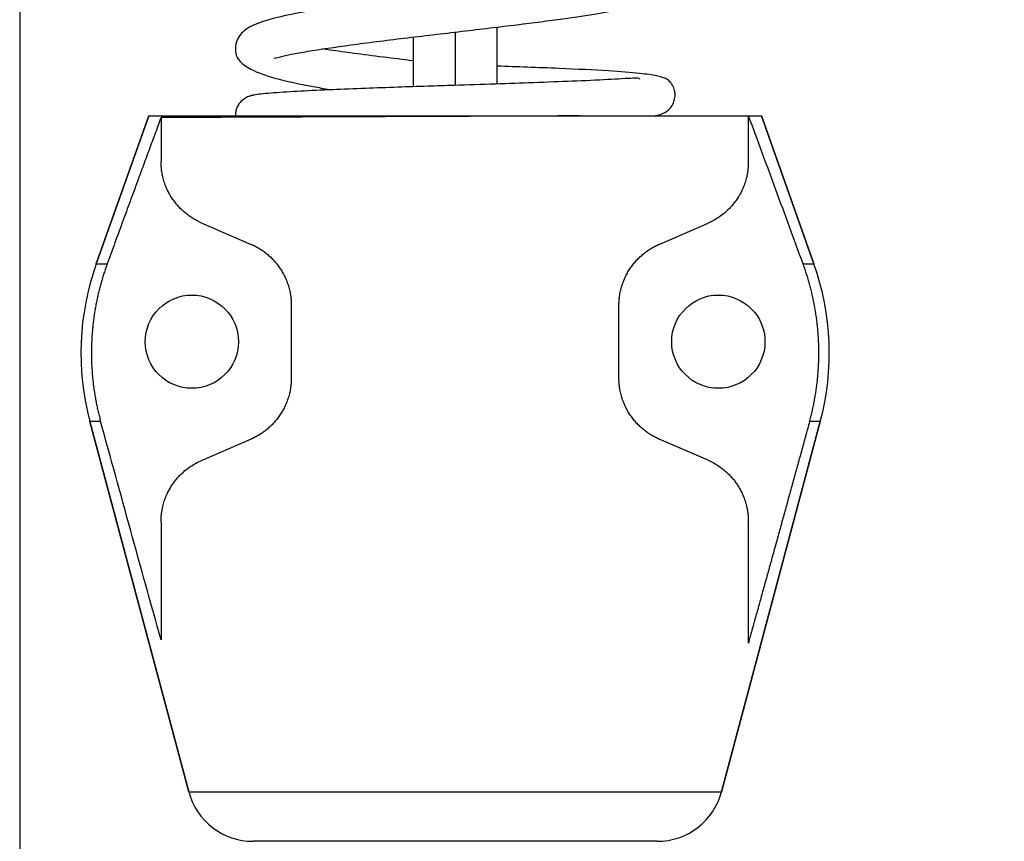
# Model space of a CAD drawing. Header units: millimetres. Extents: x 275 to 1805, y 43 to 1125.
# Tile 7 of 12: x 649 to 723, y 554 to 615. Entities that reach past the tile are written whole.
import ezdxf

# ---------------------------------------------------------------- set-up
doc = ezdxf.new("R2010")
doc.units = ezdxf.units.MM
doc.dimstyles.get("Standard").update_dxf_attribs({"dimtxt": 20, "dimasz": 11, "dimexe": 11, "dimexo": 11, "dimgap": 11, "dimtad": 0, "dimtih": 1, "dimtoh": 1, "dimdsep": 46, "dimtxsty": 'Standard', "dimcen": 0.09, "dimadec": 0, "dimazin": 0, "dimtfac": 1, "dimtofl": 0, "dimtmove": 0, "dimatfit": 3, "dimfxl": 0, "dimtolj": 1, "dimtzin": 0, "dimarcsym": 0})

# ---------------------------------------------------------------- blocks, each defined once
blk = doc.blocks.new('*D13')
at = {"color": 0, "lineweight": -2}
for p, q in [((696.333, 888.527), (890.361, 888.527)), ((879.361, 877.527), (879.361, 699.281)), ((879.361, 479.035), (879.361, 657.281)), ((693.497, 468.035), (890.361, 468.035))]:
    blk.add_line(p, q, dxfattribs=at)
at = {"color": 0, "lineweight": 18}
for points in [[(877.528, 877.527), (881.195, 877.527), (879.361, 888.527)], [(877.528, 479.035), (881.195, 479.035), (879.361, 468.035)]]:
    blk.add_solid(points, dxfattribs=at)
at = {"layer": 'Defpoints', "color": 0, "lineweight": 18}
for p in [(685.333, 888.527), (682.497, 468.035), (879.361, 468.035)]:
    blk.add_point(p, dxfattribs=at)
at = {"color": 0, "lineweight": 18, "insert": (879.361, 678.281), "char_height": 20, "attachment_point": 5}
blk.add_mtext('\\A1;420', dxfattribs=at)

msp = doc.modelspace()

# ---------------------------------------------------------------- linework, layer by layer
for p, q in [((649.367, 634.54), (649.367, 531.065)), ((685.187, 610.515), (685.187, 614.783)), ((678.887, 614.033), (678.887, 610.306)), ((682.037, 614.406), (682.037, 610.411)), ((659.051, 608.117), (655.112, 597.018)), ((655.112, 597.018), (659.051, 608.117)), ((659.051, 608.117), (691.428, 608.117)), ((659.972, 607.991), (659.972, 604.689)), ((691.428, 608.117), (704.037, 608.117)), ((704.056, 608.117), (704.037, 608.117)), ((704.037, 604.661), (704.037, 608.117)), ((704.056, 608.117), (705.024, 608.117)), ((708.962, 597.018), (705.024, 608.117)), ((705.024, 608.117), (708.962, 597.018)), ((662.984, 600.102), (666.735, 598.476)), ((697.339, 598.476), (701.025, 600.073)), ((655.112, 597.018), (655.933, 597.018)), ((708.141, 597.018), (708.962, 597.018)), ((669.747, 593.888), (669.747, 588.453)), ((694.327, 588.453), (694.327, 593.888)), ((662.047, 557.382), (654.636, 585.176)), ((655.442, 585.176), (654.636, 585.176)), ((654.636, 585.176), (662.047, 557.382)), ((709.439, 585.176), (702.027, 557.382)), ((702.027, 557.382), (709.439, 585.176)), ((709.439, 585.176), (708.632, 585.176)), ((666.735, 583.866), (662.984, 582.24)), ((701.025, 582.268), (697.339, 583.866)), ((659.972, 577.652), (659.972, 568.788)), ((704.037, 568.553), (704.037, 577.68)), ((662.047, 557.382), (702.027, 557.382)), ((697.196, 553.671), (666.879, 553.671))]:
    msp.add_line(p, q)
for centre in [(662.287, 591.171), (701.787, 591.171)]:
    msp.add_circle(centre, 3.5)
for centre, radius, start, end in [((673.96, 590.329), 20, 160.46335, 194.93142), ((673.96, 590.329), 20, 160.46335, 194.93142), ((690.114, 590.329), 20, 345.06858, 19.53665), ((690.114, 590.329), 20, 345.06858, 19.53665), ((666.879, 558.671), 5, 194.93142, 270), ((666.879, 558.671), 5, 194.93142, 270), ((697.196, 558.671), 5, 270, 345.06858), ((697.196, 558.671), 5, 270, 345.06858)]:
    msp.add_arc(centre, radius, start, end)
for points, degree, knots in [([(668.424, 612.473), (668.475, 612.44), (668.788, 612.525), (669.745, 612.742), (671.348, 613.039), (674.086, 613.442), (678.138, 613.95), (682.499, 614.461), (686.607, 614.946), (690.062, 615.389), (692.764, 615.792), (694.986, 616.193), (697.001, 616.761), (698.264, 617.583), (698.669, 618.557), (698.322, 619.605), (697.682, 620.288), (696.507, 620.81), (694.549, 621.276), (692.653, 621.6), (691.664, 621.752)], 3, [0, 0, 0, 0, 0.046821, 0.082517, 0.12081, 0.196816, 0.272158, 0.346548, 0.418128, 0.482016, 0.537859, 0.589889, 0.650257, 0.716353, 0.766425, 0.786697, 0.810071, 0.86758, 0.936904, 1, 1, 1, 1]), ([(695.596, 619.276), (695.589, 619.28), (695.533, 619.298), (695.324, 619.289), (694.571, 619.155), (692.924, 618.855), (690.042, 618.413), (686.585, 617.966), (682.828, 617.519), (678.926, 617.062), (675.208, 616.604), (671.988, 616.152), (669.431, 615.7), (667.566, 615.219), (666.42, 614.722), (665.783, 614.15), (665.522, 613.365), (665.579, 612.619), (665.916, 612.132), (666.76, 611.525), (668.528, 610.903), (670.743, 610.422), (672.348, 610.148), (672.774, 610.078)], 3, [0, 0, 0, 0, 0.005652, 0.034187, 0.067471, 0.133156, 0.196818, 0.259023, 0.322322, 0.386847, 0.452611, 0.516469, 0.576132, 0.631775, 0.683157, 0.725473, 0.742865, 0.761641, 0.793775, 0.840243, 0.9007, 0.974489, 1, 1, 1, 1]), ([(678.878, 612.253), (678.117, 612.344), (676.565, 612.532), (674.454, 612.802), (672.977, 613.005), (672.24, 613.112), (672.054, 613.14)], 3, [0, 0, 0, 0, 0.294565, 0.61035, 0.898315, 1, 1, 1, 1]), ([(696.859, 608.113), (696.921, 608.119), (697.203, 608.158), (697.588, 608.267), (698.053, 608.532), (698.371, 608.951), (698.527, 609.37), (698.551, 609.768), (698.481, 610.164), (698.336, 610.462), (698.173, 610.675), (698.041, 610.802), (697.769, 610.97), (697.143, 611.143), (695.841, 611.327), (693.489, 611.507), (690.492, 611.654), (687.549, 611.768), (685.959, 611.824), (685.194, 611.85)], 3, [0, 0, 0, 0, 0.0184, 0.084898, 0.135028, 0.155389, 0.174399, 0.191589, 0.206134, 0.226882, 0.23446, 0.248114, 0.299265, 0.382305, 0.496527, 0.641082, 0.815118, 0.913311, 1, 1, 1, 1]), ([(695.903, 610.879), (695.854, 610.939), (695.461, 610.969), (693.602, 610.832), (690.981, 610.723), (688.068, 610.612), (685.049, 610.51), (682.346, 610.421), (679.888, 610.34), (677.64, 610.265), (675.202, 610.178), (672.698, 610.079), (670.306, 609.967), (668.264, 609.841), (666.876, 609.701), (666.578, 609.602), (666.592, 609.55)], 3, [0, 0, 0, 0, 0.065351, 0.150821, 0.233901, 0.309594, 0.377815, 0.448284, 0.493241, 0.545066, 0.603816, 0.669564, 0.742392, 0.822392, 0.909668, 1, 1, 1, 1]), ([(666.93, 609.654), (666.798, 609.641), (666.554, 609.587), (666.226, 609.422), (665.963, 609.203), (665.701, 608.862), (665.534, 608.468), (665.564, 608.184), (665.579, 608.109)], 3, [0, 0, 0, 0, 0.161377, 0.316269, 0.462052, 0.60169, 0.895192, 1, 1, 1, 1]), ([(691.428, 608.117), (690.688, 608.114), (689.931, 608.111), (688.772, 608.107), (688.381, 608.105), (687.789, 608.103), (687.491, 608.102), (687.191, 608.1), (686.991, 608.1), (686.89, 608.099), (685.987, 608.096), (685.181, 608.092), (683.565, 608.086), (682.755, 608.083), (681.13, 608.076), (680.316, 608.073), (679.397, 608.069), (679.295, 608.069), (679.091, 608.068), (678.785, 608.067), (678.482, 608.066), (677.877, 608.063), (677.477, 608.062), (676.285, 608.057), (675.503, 608.054), (673.963, 608.047), (673.205, 608.044), (672.366, 608.041), (672.273, 608.041), (672.088, 608.04), (671.995, 608.04), (671.718, 608.038), (671.535, 608.038), (670.99, 608.036), (670.634, 608.034), (669.583, 608.03), (668.908, 608.027), (667.607, 608.022), (666.981, 608.02), (666.231, 608.017), (666.009, 608.016), (665.79, 608.015), (665.645, 608.014), (665.572, 608.014), (665.215, 608.012), (664.938, 608.011), (664.134, 608.008), (663.133, 608.004), (662.272, 608.001), (661.68, 607.998), (661.491, 607.998), (661.267, 607.997), (661.223, 607.996), (661.136, 607.996), (661.007, 607.996), (660.883, 607.995), (660.645, 607.994), (660.496, 607.994), (660.288, 607.993), (660.187, 607.992), (660.093, 607.992), (660.031, 607.992), (660.001, 607.992), (659.972, 607.991)], 3, [0, 0, 0, 0, 0.0625, 0.0625, 0.09375, 0.09375, 0.109375, 0.117188, 0.117188, 0.125, 0.125, 0.1875, 0.1875, 0.25, 0.25, 0.3125, 0.3125, 0.320313, 0.320313, 0.328125, 0.34375, 0.34375, 0.375, 0.375, 0.4375, 0.4375, 0.5, 0.5, 0.507813, 0.507813, 0.515625, 0.515625, 0.53125, 0.53125, 0.5625, 0.5625, 0.625, 0.625, 0.6875, 0.6875, 0.703125, 0.710937, 0.710937, 0.71875, 0.71875, 0.75, 0.75, 0.8125, 0.875, 0.875, 0.90625, 0.90625, 0.914062, 0.914062, 0.921875, 0.9375, 0.9375, 0.96875, 0.96875, 0.984375, 0.992188, 0.992188, 1, 1, 1, 1]), ([(708.141, 597.018), (707.464, 598.869), (706.785, 600.719), (705.423, 604.42), (704.741, 606.269), (704.056, 608.117)], 3, [0, 0, 0, 0, 0.5, 0.5, 1, 1, 1, 1]), ([(662.984, 600.102), (662.783, 600.189), (662.591, 600.287), (662.316, 600.452), (662.226, 600.509), (662.052, 600.629), (661.967, 600.691), (661.72, 600.886), (661.563, 601.025), (661.342, 601.249), (661.27, 601.327), (661.131, 601.487), (661.063, 601.569), (660.932, 601.741), (660.869, 601.83), (660.777, 601.968), (660.731, 602.039), (660.687, 602.112), (660.658, 602.161), (660.644, 602.185), (660.573, 602.31), (660.518, 602.414), (660.414, 602.629), (660.365, 602.742), (660.295, 602.919), (660.273, 602.979), (660.229, 603.104), (660.208, 603.168), (660.168, 603.301), (660.149, 603.369), (660.112, 603.512), (660.095, 603.585), (660.063, 603.736), (660.048, 603.814), (660.029, 603.936), (660.02, 603.997), (660.011, 604.061), (660.006, 604.104), (660.004, 604.126), (659.992, 604.235), (659.984, 604.323), (659.974, 604.504), (659.972, 604.596), (659.972, 604.689)], 3, [0, 0, 0, 0, 0.125, 0.125, 0.1875, 0.1875, 0.25, 0.25, 0.375, 0.375, 0.4375, 0.4375, 0.5, 0.5, 0.5625, 0.5625, 0.59375, 0.609375, 0.609375, 0.625, 0.625, 0.6875, 0.6875, 0.75, 0.75, 0.78125, 0.78125, 0.8125, 0.8125, 0.84375, 0.84375, 0.875, 0.875, 0.90625, 0.90625, 0.921875, 0.929687, 0.929687, 0.9375, 0.9375, 0.96875, 0.96875, 1, 1, 1, 1]), ([(704.037, 604.661), (704.037, 604.568), (704.035, 604.476), (704.027, 604.34), (704.022, 604.273), (704.017, 604.207), (704.012, 604.163), (704.01, 604.141), (703.998, 604.032), (703.987, 603.948), (703.961, 603.787), (703.946, 603.708), (703.926, 603.613), (703.922, 603.594), (703.914, 603.557), (703.91, 603.538), (703.897, 603.483), (703.888, 603.448), (703.861, 603.342), (703.841, 603.274), (703.801, 603.141), (703.78, 603.077), (703.737, 602.953), (703.714, 602.892), (703.667, 602.773), (703.643, 602.715), (703.606, 602.63), (703.594, 602.602), (703.568, 602.546), (703.555, 602.519), (703.49, 602.383), (703.435, 602.28), (703.321, 602.08), (703.262, 601.984), (703.138, 601.798), (703.074, 601.709), (702.942, 601.537), (702.875, 601.454), (702.735, 601.294), (702.663, 601.216), (702.441, 600.992), (702.285, 600.853), (701.955, 600.596), (701.782, 600.477), (701.418, 600.259), (701.226, 600.16), (701.025, 600.073)], 3, [0, 0, 0, 0, 0.03125, 0.03125, 0.046875, 0.054687, 0.054687, 0.0625, 0.0625, 0.09375, 0.09375, 0.125, 0.125, 0.132812, 0.132812, 0.140625, 0.140625, 0.15625, 0.15625, 0.1875, 0.1875, 0.21875, 0.21875, 0.25, 0.25, 0.28125, 0.28125, 0.296875, 0.296875, 0.3125, 0.3125, 0.375, 0.375, 0.4375, 0.4375, 0.5, 0.5, 0.5625, 0.5625, 0.625, 0.625, 0.75, 0.75, 0.875, 0.875, 1, 1, 1, 1]), ([(666.735, 598.476), (666.755, 598.467), (666.794, 598.45), (666.852, 598.424), (666.91, 598.396), (666.968, 598.368), (667.025, 598.339), (667.082, 598.31), (667.139, 598.279), (667.195, 598.248), (667.251, 598.216), (667.307, 598.184), (667.362, 598.15), (667.417, 598.116), (667.471, 598.081), (667.525, 598.046), (667.579, 598.009), (667.632, 597.972), (667.685, 597.934), (667.737, 597.896), (667.789, 597.856), (667.915, 597.759), (668.11, 597.594), (668.363, 597.348), (668.599, 597.083), (668.821, 596.794), (669.026, 596.484), (669.211, 596.152), (669.37, 595.805), (669.482, 595.504), (669.558, 595.255), (669.608, 595.065), (669.651, 594.873), (669.676, 594.732), (669.689, 594.646), (669.694, 594.613), (669.699, 594.58), (669.704, 594.547), (669.708, 594.515), (669.712, 594.482), (669.716, 594.449), (669.719, 594.416), (669.723, 594.383), (669.726, 594.35), (669.729, 594.318), (669.731, 594.285), (669.734, 594.252), (669.736, 594.219), (669.738, 594.186), (669.74, 594.153), (669.742, 594.12), (669.743, 594.087), (669.744, 594.054), (669.745, 594.021), (669.746, 593.988), (669.747, 593.954), (669.747, 593.921), (669.747, 593.899), (669.747, 593.888)], 3, [0, 0, 0, 0, 0.012982, 0.025901, 0.038758, 0.051555, 0.064294, 0.076976, 0.089603, 0.102177, 0.1147, 0.127173, 0.139598, 0.151978, 0.164313, 0.176606, 0.188859, 0.201074, 0.213252, 0.225396, 0.237507, 0.249588, 0.313734, 0.376581, 0.438468, 0.499756, 0.563401, 0.625993, 0.687996, 0.749887, 0.781318, 0.812611, 0.843833, 0.875051, 0.880278, 0.885501, 0.89072, 0.895936, 0.901148, 0.906357, 0.911564, 0.916769, 0.921972, 0.927173, 0.932373, 0.937572, 0.94277, 0.947968, 0.953166, 0.958365, 0.963563, 0.968763, 0.973964, 0.979167, 0.984372, 0.989578, 0.994788, 1, 1, 1, 1]), ([(694.327, 593.888), (694.327, 593.909), (694.327, 593.95), (694.329, 594.011), (694.331, 594.073), (694.333, 594.134), (694.337, 594.196), (694.341, 594.257), (694.346, 594.318), (694.351, 594.38), (694.358, 594.441), (694.365, 594.502), (694.373, 594.563), (694.381, 594.624), (694.398, 594.729), (694.425, 594.879), (694.468, 595.072), (694.518, 595.262), (694.595, 595.511), (694.707, 595.812), (694.866, 596.158), (695.051, 596.489), (695.256, 596.799), (695.478, 597.086), (695.715, 597.351), (695.968, 597.597), (696.154, 597.754), (696.262, 597.838), (696.288, 597.858), (696.313, 597.878), (696.339, 597.897), (696.366, 597.917), (696.392, 597.936), (696.418, 597.955), (696.444, 597.974), (696.471, 597.992), (696.498, 598.01), (696.524, 598.029), (696.551, 598.047), (696.578, 598.065), (696.605, 598.082), (696.632, 598.1), (696.659, 598.117), (696.687, 598.134), (696.714, 598.151), (696.741, 598.168), (696.769, 598.184), (696.797, 598.201), (696.824, 598.217), (696.852, 598.233), (696.88, 598.249), (696.908, 598.264), (696.936, 598.28), (696.965, 598.295), (696.993, 598.31), (697.021, 598.325), (697.05, 598.339), (697.078, 598.354), (697.107, 598.368), (697.136, 598.382), (697.165, 598.396), (697.193, 598.41), (697.222, 598.424), (697.251, 598.437), (697.281, 598.45), (697.31, 598.463), (697.329, 598.472), (697.339, 598.476)], 3, [0, 0, 0, 0, 0.009683, 0.019357, 0.029025, 0.038687, 0.048346, 0.058005, 0.067665, 0.077329, 0.086997, 0.096673, 0.106359, 0.116056, 0.125767, 0.157018, 0.188274, 0.219604, 0.251073, 0.31284, 0.374729, 0.437215, 0.500763, 0.561976, 0.623801, 0.686595, 0.7507, 0.756727, 0.762762, 0.768805, 0.774856, 0.780915, 0.786983, 0.793059, 0.799145, 0.805239, 0.811343, 0.817457, 0.82358, 0.829714, 0.835858, 0.842013, 0.848178, 0.854355, 0.860543, 0.866743, 0.872954, 0.879177, 0.885413, 0.891661, 0.897922, 0.904196, 0.910483, 0.916783, 0.923097, 0.929425, 0.935766, 0.942122, 0.948492, 0.954877, 0.961277, 0.967692, 0.974122, 0.980568, 0.987029, 0.993507, 1, 1, 1, 1]), ([(655.933, 597.018), (655.416, 595.605), (655.123, 594.131), (654.827, 592.647), (654.764, 591.135), (654.702, 589.634), (654.871, 588.141), (655.041, 586.637), (655.442, 585.176)], 2, [0, 0, 0, 0.25, 0.25, 0.5, 0.5, 0.75, 0.75, 1, 1, 1]), ([(708.632, 585.176), (709.033, 586.634), (709.203, 588.136), (709.373, 589.631), (709.311, 591.134), (709.248, 592.646), (708.952, 594.132), (708.658, 595.605), (708.141, 597.018)], 2, [0, 0, 0, 0.25, 0.25, 0.5, 0.5, 0.75, 0.75, 1, 1, 1]), ([(669.747, 588.453), (669.747, 588.433), (669.747, 588.392), (669.746, 588.33), (669.744, 588.269), (669.741, 588.207), (669.738, 588.146), (669.734, 588.085), (669.729, 588.024), (669.723, 587.963), (669.717, 587.901), (669.71, 587.841), (669.702, 587.78), (669.693, 587.719), (669.677, 587.613), (669.65, 587.463), (669.607, 587.271), (669.556, 587.081), (669.48, 586.832), (669.368, 586.531), (669.209, 586.185), (669.024, 585.854), (668.82, 585.545), (668.598, 585.257), (668.361, 584.992), (668.108, 584.746), (667.922, 584.589), (667.814, 584.504), (667.788, 584.484), (667.762, 584.465), (667.736, 584.445), (667.71, 584.426), (667.684, 584.407), (667.658, 584.388), (667.631, 584.369), (667.605, 584.35), (667.578, 584.332), (667.551, 584.313), (667.524, 584.295), (667.497, 584.278), (667.47, 584.26), (667.443, 584.242), (667.416, 584.225), (667.389, 584.208), (667.361, 584.191), (667.334, 584.174), (667.306, 584.158), (667.279, 584.141), (667.251, 584.125), (667.223, 584.109), (667.195, 584.093), (667.167, 584.078), (667.139, 584.062), (667.11, 584.047), (667.082, 584.032), (667.054, 584.017), (667.025, 584.002), (666.996, 583.988), (666.968, 583.973), (666.939, 583.959), (666.91, 583.945), (666.881, 583.932), (666.852, 583.918), (666.823, 583.905), (666.794, 583.891), (666.765, 583.878), (666.745, 583.87), (666.735, 583.866)], 3, [0, 0, 0, 0, 0.009683, 0.019357, 0.029025, 0.038687, 0.048347, 0.058006, 0.067666, 0.077329, 0.086997, 0.096673, 0.106359, 0.116055, 0.125766, 0.157018, 0.188276, 0.219605, 0.251072, 0.312854, 0.374748, 0.43723, 0.500763, 0.561993, 0.623823, 0.68661, 0.750695, 0.756725, 0.762763, 0.768808, 0.774861, 0.780922, 0.786991, 0.793069, 0.799156, 0.805252, 0.811357, 0.817471, 0.823596, 0.829731, 0.835875, 0.842031, 0.848197, 0.854374, 0.860562, 0.866762, 0.872974, 0.879197, 0.885433, 0.891681, 0.897941, 0.904214, 0.910501, 0.9168, 0.923113, 0.92944, 0.935781, 0.942136, 0.948505, 0.954889, 0.961287, 0.967701, 0.974129, 0.980573, 0.987033, 0.993509, 1, 1, 1, 1]), ([(697.339, 583.866), (697.32, 583.874), (697.281, 583.891), (697.222, 583.918), (697.164, 583.945), (697.107, 583.973), (697.049, 584.002), (696.993, 584.032), (696.936, 584.062), (696.88, 584.093), (696.824, 584.125), (696.768, 584.157), (696.713, 584.191), (696.659, 584.225), (696.604, 584.26), (696.55, 584.295), (696.497, 584.331), (696.444, 584.368), (696.391, 584.406), (696.338, 584.445), (696.286, 584.484), (696.161, 584.582), (695.966, 584.746), (695.713, 584.992), (695.477, 585.257), (695.254, 585.545), (695.049, 585.856), (694.864, 586.187), (694.705, 586.534), (694.593, 586.836), (694.517, 587.085), (694.467, 587.275), (694.424, 587.467), (694.399, 587.608), (694.385, 587.695), (694.38, 587.728), (694.375, 587.76), (694.371, 587.793), (694.367, 587.826), (694.363, 587.859), (694.359, 587.892), (694.355, 587.925), (694.352, 587.958), (694.349, 587.99), (694.346, 588.023), (694.343, 588.056), (694.34, 588.089), (694.338, 588.122), (694.336, 588.155), (694.334, 588.188), (694.333, 588.221), (694.331, 588.254), (694.33, 588.288), (694.329, 588.321), (694.328, 588.354), (694.328, 588.387), (694.327, 588.42), (694.327, 588.442), (694.327, 588.453)], 3, [0, 0, 0, 0, 0.012985, 0.025906, 0.038765, 0.051563, 0.064303, 0.076986, 0.089613, 0.102187, 0.114709, 0.127182, 0.139605, 0.151983, 0.164316, 0.176606, 0.188856, 0.201067, 0.213241, 0.22538, 0.237486, 0.249562, 0.313728, 0.376582, 0.438465, 0.499736, 0.5634, 0.625998, 0.687997, 0.749876, 0.781311, 0.812608, 0.843831, 0.875049, 0.880276, 0.885499, 0.890719, 0.895935, 0.901147, 0.906357, 0.911564, 0.916769, 0.921972, 0.927173, 0.932373, 0.937572, 0.94277, 0.947968, 0.953166, 0.958365, 0.963563, 0.968763, 0.973964, 0.979167, 0.984372, 0.989578, 0.994788, 1, 1, 1, 1]), ([(659.972, 568.788), (659.212, 571.518), (658.455, 574.249), (656.946, 579.712), (656.193, 582.444), (655.442, 585.176)], 3, [0, 0, 0, 0, 0.5, 0.5, 1, 1, 1, 1]), ([(708.632, 585.176), (708.528, 584.8), (708.323, 584.051), (708.016, 582.934), (707.711, 581.829), (707.41, 580.736), (707.112, 579.655), (706.818, 578.586), (706.526, 577.529), (706.237, 576.484), (705.951, 575.452), (705.669, 574.431), (705.389, 573.422), (705.113, 572.425), (704.84, 571.44), (704.57, 570.467), (704.302, 569.506), (704.125, 568.87), (704.037, 568.553)], 3, [0, 0, 0, 0, 0.06789, 0.135061, 0.201513, 0.267247, 0.332263, 0.396559, 0.460137, 0.522996, 0.585137, 0.646559, 0.707262, 0.767247, 0.826513, 0.885061, 0.94289, 1, 1, 1, 1]), ([(659.972, 577.652), (659.972, 577.745), (659.974, 577.837), (659.982, 577.973), (659.986, 578.04), (659.992, 578.106), (659.997, 578.15), (659.999, 578.172), (660.011, 578.281), (660.022, 578.365), (660.048, 578.526), (660.063, 578.605), (660.083, 578.7), (660.087, 578.719), (660.095, 578.756), (660.099, 578.775), (660.112, 578.83), (660.121, 578.866), (660.148, 578.971), (660.168, 579.04), (660.208, 579.172), (660.229, 579.236), (660.272, 579.361), (660.295, 579.421), (660.341, 579.54), (660.366, 579.598), (660.403, 579.683), (660.415, 579.711), (660.441, 579.767), (660.454, 579.794), (660.519, 579.93), (660.574, 580.033), (660.688, 580.233), (660.747, 580.329), (660.871, 580.515), (660.935, 580.604), (661.067, 580.776), (661.134, 580.859), (661.274, 581.02), (661.346, 581.097), (661.568, 581.321), (661.724, 581.46), (662.054, 581.718), (662.227, 581.837), (662.591, 582.054), (662.782, 582.153), (662.984, 582.24)], 3, [0, 0, 0, 0, 0.03125, 0.03125, 0.046875, 0.054687, 0.054687, 0.0625, 0.0625, 0.09375, 0.09375, 0.125, 0.125, 0.132812, 0.132812, 0.140625, 0.140625, 0.15625, 0.15625, 0.1875, 0.1875, 0.21875, 0.21875, 0.25, 0.25, 0.28125, 0.28125, 0.296875, 0.296875, 0.3125, 0.3125, 0.375, 0.375, 0.4375, 0.4375, 0.5, 0.5, 0.5625, 0.5625, 0.625, 0.625, 0.75, 0.75, 0.875, 0.875, 1, 1, 1, 1]), ([(701.025, 582.268), (701.226, 582.181), (701.418, 582.083), (701.693, 581.918), (701.783, 581.861), (701.957, 581.741), (702.042, 581.678), (702.289, 581.484), (702.446, 581.345), (702.667, 581.121), (702.739, 581.043), (702.878, 580.883), (702.946, 580.8), (703.077, 580.629), (703.14, 580.54), (703.232, 580.402), (703.278, 580.331), (703.322, 580.258), (703.351, 580.209), (703.365, 580.184), (703.436, 580.06), (703.491, 579.956), (703.595, 579.74), (703.644, 579.628), (703.714, 579.451), (703.736, 579.391), (703.78, 579.266), (703.801, 579.202), (703.841, 579.069), (703.86, 579.001), (703.897, 578.858), (703.914, 578.785), (703.946, 578.634), (703.961, 578.556), (703.98, 578.434), (703.989, 578.372), (703.998, 578.309), (704.003, 578.266), (704.005, 578.244), (704.017, 578.135), (704.025, 578.046), (704.035, 577.866), (704.037, 577.774), (704.037, 577.68)], 3, [0, 0, 0, 0, 0.125, 0.125, 0.1875, 0.1875, 0.25, 0.25, 0.375, 0.375, 0.4375, 0.4375, 0.5, 0.5, 0.5625, 0.5625, 0.59375, 0.609375, 0.609375, 0.625, 0.625, 0.6875, 0.6875, 0.75, 0.75, 0.78125, 0.78125, 0.8125, 0.8125, 0.84375, 0.84375, 0.875, 0.875, 0.90625, 0.90625, 0.921875, 0.929688, 0.929688, 0.9375, 0.9375, 0.96875, 0.96875, 1, 1, 1, 1])]:
    msp.add_open_spline(points, degree=degree, knots=knots)
msp.add_open_spline([(659.972, 607.991), (658.11, 602.965), (655.933, 597.018)], degree=2)

# ---------------------------------------------------------------- dimensions: what is measured, and where the dimension line sits
at = {"lineweight": 18}
dim = msp.add_linear_dim(base=(879.361, 468.035), p1=(685.333, 888.527), p2=(682.497, 468.035), angle=90, text='420', dimstyle='Standard', dxfattribs=at)
dim.commit()
dim.dimension.update_dxf_attribs({"geometry": '*D13', "text_midpoint": (879.361, 678.281)})

doc.saveas('drawing.dxf')
